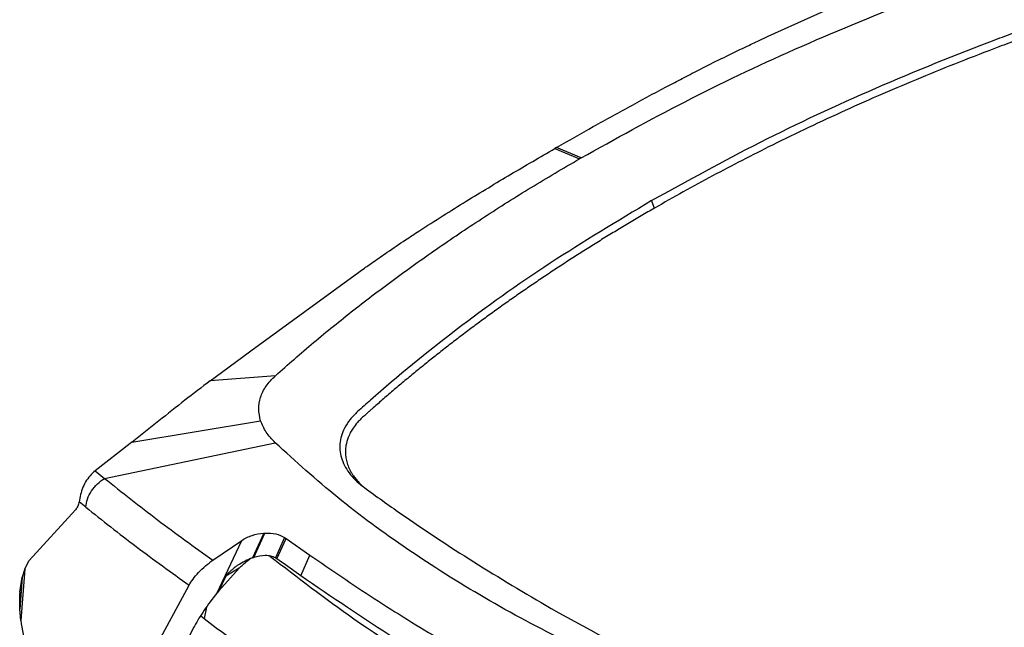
# Model space of a CAD drawing. Header units: millimetres. Extents: x 15 to 415, y 5 to 292.
# Tile 7 of 38: x 74 to 95, y 238 to 251. Entities that reach past the tile are written whole.
import ezdxf

# ---------------------------------------------------------------- set-up
doc = ezdxf.new("R2010")
doc.units = ezdxf.units.MM

msp = doc.modelspace()

# ---------------------------------------------------------------- linework, layer by layer
at = {"color": 7, "linetype": 'Continuous', "lineweight": 25}
for p, q in [((89.7585, 250.9885), (92.6254, 252.288)), ((85.2418, 248.617), (85.2055, 248.5962)), ((85.2055, 248.5962), (85.7313, 248.3766)), ((85.7656, 248.3963), (85.2418, 248.617)), ((85.7656, 248.3963), (85.7313, 248.3766)), ((87.3329, 247.3272), (87.2698, 247.4856)), ((78.7278, 244.2845), (81.026, 245.9596)), ((78.0979, 243.8225), (78.7278, 244.2845)), ((77.8596, 243.6458), (78.0979, 243.8225)), ((79.2474, 243.7537), (77.8596, 243.6458)), ((76.1873, 242.3353), (78.9331, 242.7953)), ((76.1546, 242.3109), (75.4067, 241.7297)), ((75.6059, 241.5661), (79.2457, 242.3244)), ((76.1873, 242.3353), (76.154, 242.3113)), ((76.1919, 242.3389), (76.1873, 242.3353)), ((75.4067, 241.7297), (75.6059, 241.5661)), ((75.0845, 241.1828), (75.0629, 241.0673)), ((75.2042, 240.9532), (75.0629, 241.0673)), ((74.9878, 240.8987), (74.0007, 239.8168)), ((79.0008, 240.3995), (78.7583, 239.8723)), ((78.787, 239.8816), (79.0255, 240.401)), ((79.0008, 240.3995), (79.0255, 240.401)), ((77.9144, 239.8212), (78.5319, 240.2447)), ((78.0038, 239.1248), (78.5324, 240.245)), ((78.5319, 240.2447), (78.5324, 240.245)), ((79.4454, 240.309), (79.2477, 239.8719)), ((79.2794, 239.8531), (79.4757, 240.2883)), ((79.4454, 240.309), (79.4757, 240.2883)), ((79.4757, 240.2883), (79.9793, 239.9308)), ((73.9069, 239.6364), (74.0007, 239.8168)), ((78.7583, 239.8723), (78.787, 239.8816)), ((79.2766, 239.8549), (79.2477, 239.8719)), ((79.2766, 239.8549), (79.2794, 239.8531)), ((79.3294, 239.819), (79.2794, 239.8531)), ((79.4609, 239.7243), (79.3294, 239.819)), ((79.7873, 239.4914), (79.9793, 239.9308)), ((73.9069, 239.6364), (73.8176, 238.5352)), ((73.9069, 239.6364), (73.8513, 239.4629)), ((78.04, 239.1681), (78.4768, 239.6503)), ((78.4768, 239.6503), (78.1895, 239.4848)), ((79.7873, 239.4914), (79.4609, 239.7243)), ((73.8513, 239.4629), (73.796, 238.7797)), ((73.801, 239.1418), (73.8513, 239.4629)), ((78.1895, 239.4848), (78.04, 239.1681)), ((73.8002, 239.1341), (73.7984, 239.1093)), ((73.8008, 239.1419), (73.8002, 239.1341)), ((76.6535, 237.8987), (77.407, 239.2892)), ((78.0038, 239.1248), (78.0031, 239.1239)), ((78.04, 239.1681), (78.0038, 239.1248)), ((73.796, 238.7797), (73.7984, 239.1093)), ((73.8176, 238.5352), (73.796, 238.7797)), ((77.5111, 238.3922), (76.8426, 237.11)), ((77.5243, 238.4182), (77.5111, 238.3922))]:
    msp.add_line(p, q, dxfattribs=at)
at = {"color": 8, "linetype": 'Continuous', "lineweight": 25}
for p in [(77.7795, 238.8242), (77.657, 238.6379)]:
    msp.add_line(p, (77.7289, 238.5814), dxfattribs=at)
at = {"color": 7, "linetype": 'Continuous', "lineweight": 25}
for points, knots in [([(85.7656, 248.3963), (86.496, 248.8014), (87.9571, 249.6117), (90.3035, 250.7299), (91.9587, 251.4047), (92.7863, 251.7421)], [0, 0, 0, 0, 0.3332577, 0.6666109, 1, 1, 1, 1]), ([(87.2698, 247.4856), (88.0325, 247.9076), (89.558, 248.7518), (92.0305, 249.8986), (93.8289, 250.6286), (94.858, 251.0133), (95.0016, 251.0662), (95.0737, 251.0927)], [0, 0, 0, 0, 0.3163293, 0.6327338, 0.9489724, 0.9743906, 1, 1, 1, 1]), ([(102.2706, 248.5888), (102.1748, 248.6433), (101.6959, 248.916), (100.8145, 249.3956), (99.7102, 249.9591), (98.8391, 250.3783), (98.2974, 250.6296), (98.0246, 250.7538), (97.9024, 250.8089), (97.8559, 250.8298), (97.8387, 250.8375), (97.7871, 250.8605), (97.6551, 250.9144), (97.4376, 250.9868), (97.1905, 251.0466), (96.9658, 251.0856), (96.7686, 251.1098), (96.5661, 251.1245), (96.3624, 251.1292), (96.1602, 251.124), (95.9599, 251.1093), (95.7599, 251.0847), (95.548, 251.0474), (95.3272, 250.9955), (95.0277, 250.9001), (94.5358, 250.7087), (93.8309, 250.4411), (93.0076, 250.1066), (92.1958, 249.7631), (91.3978, 249.4091), (90.6134, 249.0453), (89.8814, 248.6902), (89.1997, 248.3459), (88.5664, 248.0134), (87.9427, 247.6746), (87.5362, 247.443), (87.3329, 247.3272)], [0, 0, 0, 0, 0.0215544, 0.1077831, 0.1940117, 0.2575989, 0.2893907, 0.3052864, 0.3132342, 0.3142277, 0.3147244, 0.3167114, 0.3246631, 0.3405897, 0.3567704, 0.3673572, 0.3780175, 0.3889097, 0.3998819, 0.4104687, 0.421129, 0.4320212, 0.4429934, 0.4563711, 0.4698983, 0.4973769, 0.5508177, 0.6042844, 0.6577253, 0.7111661, 0.764607, 0.8180478, 0.863496, 0.9089601, 0.9544721, 1, 1, 1, 1]), ([(85.2418, 248.617), (85.5027, 248.7662), (86.0378, 249.072), (86.8504, 249.5211), (87.5118, 249.8755), (88.0136, 250.1369), (88.3902, 250.3296), (88.8099, 250.5394), (89.2159, 250.7362), (89.532, 250.8849), (89.6975, 250.9606), (89.7585, 250.9885)], [0, 0, 0, 0, 0.1799648, 0.3689645, 0.5523596, 0.6234535, 0.701324, 0.7997741, 0.8963775, 0.961782, 1, 1, 1, 1]), ([(81.026, 245.9596), (81.0663, 245.9888), (81.1717, 246.0652), (81.3731, 246.2078), (81.6638, 246.409), (81.9857, 246.6251), (82.3823, 246.8853), (82.8121, 247.1602), (83.4631, 247.5657), (84.2549, 248.0443), (84.8922, 248.4143), (85.2055, 248.5962)], [0, 0, 0, 0, 0.031323, 0.0820188, 0.1543798, 0.2509943, 0.3208534, 0.4447519, 0.5612356, 0.7843008, 1, 1, 1, 1]), ([(79.2474, 243.7537), (79.5165, 243.9913), (80.0546, 244.4665), (80.9158, 245.158), (81.8083, 245.8359), (82.7368, 246.4971), (83.6999, 247.1415), (84.6948, 247.7702), (85.3856, 248.1744), (85.7313, 248.3766)], [0, 0, 0, 0, 0.14286924, 0.28575726, 0.4286091, 0.5714227, 0.71416641, 0.85698159, 1, 1, 1, 1]), ([(87.3329, 247.3272), (87.2851, 247.2996), (87.1895, 247.2444), (86.9994, 247.1334), (86.7633, 246.9938), (86.4826, 246.8248), (86.2044, 246.6544), (85.9288, 246.4825), (85.6559, 246.3093), (85.3857, 246.1347), (85.1182, 245.9588), (84.8534, 245.7814), (84.5913, 245.6028), (84.332, 245.4228), (84.0755, 245.2416), (83.8219, 245.0591), (83.5709, 244.8752), (83.3229, 244.6901), (83.0776, 244.5038), (82.8354, 244.3162), (82.596, 244.1274), (82.3595, 243.9375), (82.1259, 243.7463), (81.8953, 243.5539), (81.6676, 243.3603), (81.4804, 243.1981), (81.3506, 243.084), (81.2768, 243.0187), (81.1897, 242.9408), (81.0911, 242.8554), (80.9854, 242.7439), (80.9118, 242.6489), (80.8466, 242.5427), (80.7889, 242.4202), (80.7567, 242.3055), (80.7438, 242.2085), (80.7404, 242.1494), (80.7417, 242.0717), (80.7515, 241.9947), (80.774, 241.8995), (80.8006, 241.8233), (80.8358, 241.7478), (80.8666, 241.6915), (80.9052, 241.6305), (80.9528, 241.5651), (81.0112, 241.4965), (81.0733, 241.4312), (81.1207, 241.3908), (81.1433, 241.3715)], [0, 0, 0, 0, 0.0159679, 0.031936, 0.063872, 0.0958079, 0.1277439, 0.159705, 0.1916409, 0.2235769, 0.2555128, 0.2874739, 0.3194099, 0.3513483, 0.3832843, 0.4152202, 0.4471562, 0.4791173, 0.5110532, 0.5429917, 0.5749277, 0.6068636, 0.6387995, 0.6707607, 0.7026966, 0.7346351, 0.7506187, 0.7586106, 0.7666023, 0.7885969, 0.8006233, 0.8186623, 0.8311882, 0.8468605, 0.8707217, 0.8787853, 0.8868489, 0.8950606, 0.910733, 0.9185708, 0.9346046, 0.9426682, 0.9507318, 0.9589435, 0.9693918, 0.9798921, 0.9904291, 1, 1, 1, 1]), ([(87.2698, 247.4856), (86.5369, 247.0463), (85.0708, 246.1677), (83.078, 244.743), (81.8092, 243.7066), (81.14, 243.1134), (81.0481, 243.0306), (81.0018, 242.9889)], [0, 0, 0, 0, 0.3163244, 0.632724, 0.9489724, 0.9743071, 1, 1, 1, 1]), ([(78.9331, 242.7953), (78.9138, 242.8778), (78.8752, 243.0431), (78.9196, 243.2927), (79.0342, 243.5353), (79.1761, 243.6807), (79.2474, 243.7537)], [0, 0, 0, 0, 0.2495896, 0.4997788, 0.7488854, 1, 1, 1, 1]), ([(77.8596, 243.6458), (77.6786, 243.5088), (77.3151, 243.2335), (76.7672, 242.793), (76.3835, 242.4901), (76.1919, 242.3389)], [0, 0, 0, 0, 0.3316915, 0.6662965, 1, 1, 1, 1]), ([(81.0018, 242.9889), (80.9456, 242.9333), (80.8327, 242.8218), (80.687, 242.5936), (80.6002, 242.304), (80.645, 241.962), (80.7997, 241.6933), (80.9804, 241.4987), (81.091, 241.4123), (81.1458, 241.3695)], [0, 0, 0, 0, 0.1116229, 0.2241063, 0.4207386, 0.6174827, 0.8136898, 0.9076958, 1, 1, 1, 1]), ([(79.2457, 242.3244), (79.1754, 242.3989), (79.0348, 242.5478), (78.967, 242.7128), (78.9331, 242.7953)], [0, 0, 0, 0, 0.4999436, 1, 1, 1, 1]), ([(89.4066, 236.423), (88.7272, 236.6754), (87.3676, 237.1804), (85.4693, 238.0546), (83.6882, 239.0069), (82.0493, 240.041), (80.5462, 241.1424), (79.679, 241.9306), (79.2457, 242.3244)], [0, 0, 0, 0, 0.1665202, 0.3332477, 0.4999716, 0.6666779, 0.8334281, 1, 1, 1, 1]), ([(75.4067, 241.7297), (75.3691, 241.6959), (75.2937, 241.6284), (75.1982, 241.492), (75.1228, 241.3399), (75.0972, 241.2352), (75.0845, 241.1828)], [0, 0, 0, 0, 0.2495871, 0.4995901, 0.7497151, 1, 1, 1, 1]), ([(75.2042, 240.9532), (75.2135, 241.0106), (75.2321, 241.1254), (75.3227, 241.3005), (75.4498, 241.4575), (75.5538, 241.5299), (75.6059, 241.5661)], [0, 0, 0, 0, 0.2501083, 0.4999999, 0.7498916, 1, 1, 1, 1]), ([(75.6059, 241.5661), (75.9776, 241.2702), (76.7216, 240.6779), (77.5166, 240.1069), (77.9144, 239.8212)], [0, 0, 0, 0, 0.49966812, 1, 1, 1, 1]), ([(81.1458, 241.3695), (81.2733, 241.277), (81.5274, 241.0926), (82.2902, 240.557), (83.4616, 239.7758), (84.5709, 239.1217), (85.1253, 238.7947)], [0, 0, 0, 0, 0.1027672, 0.2047048, 0.6024811, 1, 1, 1, 1]), ([(75.0629, 241.0673), (75.0545, 241.0329), (75.0379, 240.9645), (75.0045, 240.9206), (74.9878, 240.8987)], [0, 0, 0, 0, 0.50215159, 1, 1, 1, 1]), ([(75.2042, 240.9532), (75.5597, 240.6712), (76.2712, 240.107), (77.0283, 239.5619), (77.4071, 239.2892)], [0, 0, 0, 0, 0.4996867, 1, 1, 1, 1]), ([(78.5324, 240.245), (78.6031, 240.2852), (78.7447, 240.3655), (78.9154, 240.3882), (79.0008, 240.3995)], [0, 0, 0, 0, 0.4997637, 1, 1, 1, 1]), ([(79.0255, 240.401), (79.105, 240.3998), (79.2639, 240.3975), (79.3849, 240.3385), (79.4454, 240.309)], [0, 0, 0, 0, 0.5001658, 1, 1, 1, 1]), ([(92.8884, 236.6222), (93.7374, 236.9576), (95.4378, 237.6293), (97.8442, 238.7556), (99.3378, 239.5795), (100.085, 239.9917)], [0, 0, 0, 0, 0.3326236, 0.6661628, 1, 1, 1, 1]), ([(77.407, 239.2892), (77.4325, 239.331), (77.4836, 239.4146), (77.6065, 239.5587), (77.756, 239.7039), (77.8615, 239.7821), (77.9144, 239.8212)], [0, 0, 0, 0, 0.2498573, 0.499365, 0.7491046, 1, 1, 1, 1]), ([(78.7583, 239.8723), (78.6531, 239.8268), (78.5261, 239.7718), (78.3796, 239.6661), (78.3109, 239.6107), (78.2475, 239.5517), (78.2046, 239.5097), (78.1921, 239.4892), (78.1895, 239.4848)], [0, 0, 0, 0, 0.4978301, 0.6011151, 0.7640005, 0.8665982, 0.9716633, 1, 1, 1, 1]), ([(78.4768, 239.6503), (78.5337, 239.7062), (78.606, 239.777), (78.69, 239.8345), (78.7077, 239.8467)], [0, 0, 0, 0, 0.7888871, 1, 1, 1, 1]), ([(79.2477, 239.8719), (79.2162, 239.8854), (79.1503, 239.9136), (78.994, 239.9296), (78.8693, 239.9007), (78.787, 239.8816)], [0, 0, 0, 0, 0.237367, 0.4966928, 1, 1, 1, 1]), ([(79.9793, 239.9308), (80.4337, 239.6201), (81.3376, 239.002), (82.7812, 238.1104), (84.2734, 237.2541), (85.8258, 236.4334), (87.4454, 235.6376), (88.5818, 235.1356), (89.1624, 234.8792)], [0, 0, 0, 0, 0.1670834, 0.3323321, 0.499741, 0.6635539, 0.8281333, 1, 1, 1, 1]), ([(91.2104, 233.5265), (90.3602, 233.8631), (88.6594, 234.5364), (86.2482, 235.6571), (83.9543, 236.8549), (81.7825, 238.1275), (80.4524, 239.0367), (79.7873, 239.4914)], [0, 0, 0, 0, 0.2000115, 0.4001019, 0.6001097, 0.8000395, 1, 1, 1, 1]), ([(78.0031, 239.1239), (77.9052, 238.9981), (77.7096, 238.7467), (77.586, 238.5276), (77.5243, 238.4182)], [0, 0, 0, 0, 0.5006125, 1, 1, 1, 1]), ([(85.1253, 238.7947), (86.0254, 238.2989), (87.3754, 237.5551), (88.8505, 236.8585), (89.4072, 236.6045), (89.5018, 236.5615), (89.5654, 236.5328), (89.5909, 236.5213)], [0, 0, 0, 0, 0.6262975, 0.9393969, 0.9593446, 0.983716, 1, 1, 1, 1]), ([(73.8176, 238.5352), (73.8508, 238.3434), (73.9173, 237.9595), (74.0741, 237.5482), (74.199, 237.2872), (74.2883, 237.1191), (74.4656, 236.8356), (74.7411, 236.5138), (75.0947, 236.2724), (75.4379, 236.2018), (75.747, 236.298), (75.8876, 236.4996), (75.9581, 236.6006)], [0, 0, 0, 0, 0.12471965, 0.24957429, 0.27222951, 0.31246113, 0.37484382, 0.50008104, 0.62499672, 0.74987451, 0.87464748, 1, 1, 1, 1]), ([(77.7289, 238.5814), (78.4207, 238.0545), (79.8043, 237.0007), (81.3674, 236.0246), (82.1489, 235.5366)], [0, 0, 0, 0, 0.5000134, 1, 1, 1, 1])]:
    msp.add_open_spline(points, degree=3, knots=knots, dxfattribs=at)
at = {"color": 8, "linetype": 'Continuous', "lineweight": 25}
msp.add_open_spline([(79.132, 239.9098), (79.7165, 239.4592), (81.0069, 238.4643), (82.4827, 237.5488), (83.2901, 237.048)], degree=3, knots=[0, 0, 0, 0, 0.4529039, 1, 1, 1, 1], dxfattribs=at)

doc.saveas('drawing.dxf')
